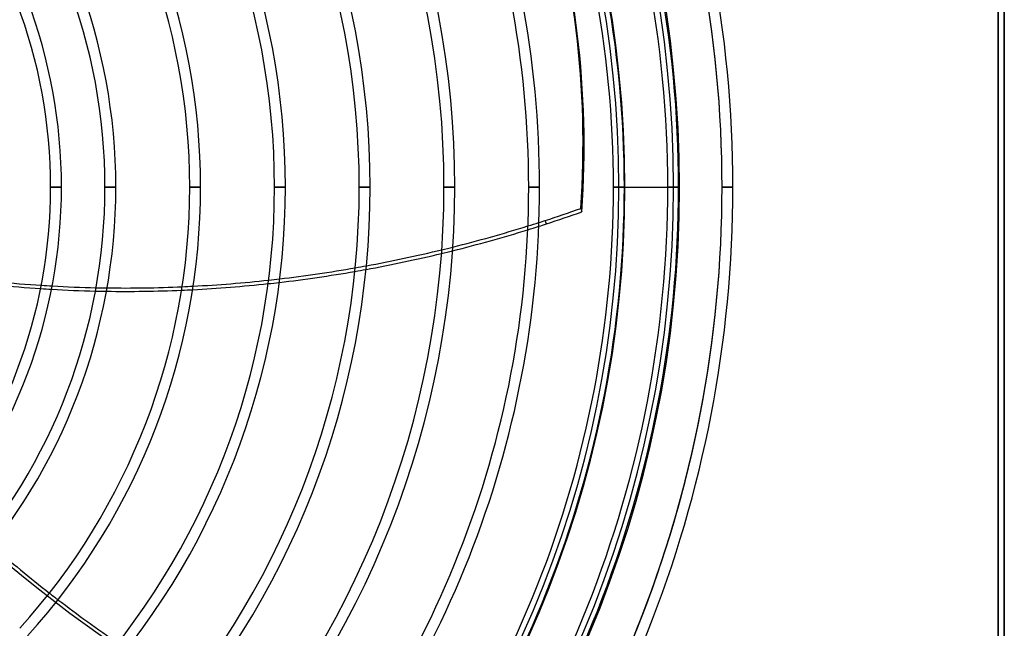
# Model space of a CAD drawing. Header units: millimetres. Extents: x -243 to 243, y -242 to 242.
# Tile 64 of 77: x 80 to 243, y -73 to 28. Entities that reach past the tile are written whole.
import ezdxf

# ---------------------------------------------------------------- set-up
doc = ezdxf.new("R2010")
doc.units = ezdxf.units.MM
doc.layers.add('MAIN-1', color=7, linetype='Continuous')

msp = doc.modelspace()

# ---------------------------------------------------------------- linework, layer by layer
at = {"layer": 'MAIN-1'}
for p, q in [((242.5, -222.5), (242.5, 222.5)), ((242.5, 222.5), (242.5, -222.5)), ((241.5, -221.5), (241.5, 221.5)), ((241.5, 221.5), (241.5, -221.5)), ((87.17, 0), (85.38, 0)), ((85.38, 0), (87.17, 0)), ((96.12, 0), (94.33, 0)), ((94.33, 0), (96.12, 0)), ((110.08, 0), (108.3, 0)), ((108.3, 0), (110.08, 0)), ((124.05, 0), (122.26, 0)), ((122.26, 0), (124.05, 0)), ((138.01, 0), (136.22, 0)), ((136.22, 0), (138.01, 0)), ((151.97, 0), (150.18, 0)), ((150.18, 0), (151.97, 0)), ((165.93, 0), (164.14, 0)), ((164.14, 0), (165.93, 0)), ((179.9, 0), (178.1, 0)), ((178.1, 0), (179.9, 0)), ((179.9, 0), (179, 0)), ((179.9, 0), (187.06, 0)), ((180, 0), (189, 0)), ((188.84, 0), (187.06, 0)), ((187.06, 0), (188, 0)), ((187.06, 0), (188.84, 0)), ((197.79, 0), (196, 0)), ((197.79, 0), (196, 0)), ((197.79, 0), (196, 0)), ((196, 0), (197.79, 0)), ((196, 0), (197.79, 0)), ((196, 0), (197.79, 0)), ((172.72, -3.51), (172.91, -4.07)), ((167.05, -6.06), (166.87, -5.5))]:
    msp.add_line(p, q, dxfattribs=at)
for radius, start, end in [(189, 0, 180), (188, 0, 180), (180, 270, 90), (180, 0, 90), (179, 0, 90), (179, 270, 90), (196, 0, 43.5476), (196, 0, 43.4834), (196, 0, 43.43), (197.79, 0, 43.5274), (197.79, 0, 43.5274), (197.79, 0, 43.5274), (188.84, 0, 43.41), (187.06, 0, 43.3549), (179.9, 0, 43.3305), (178.1, 0, 43.2722), (164.14, 0, 43.1252), (165.93, 0, 43.1454), (150.18, 0, 42.9509), (151.97, 0, 42.975), (138.01, 0, 42.77), (136.22, 0, 42.7407), (124.05, 0, 42.5189), (122.26, 0, 42.4825), (110.08, 0, 42.204), (108.3, 0, 42.1577), (96.12, 0, 41.7974), (94.33, 0, 41.8665), (87.17, 0, 41.4682), (85.38, 0, 41.5421), (189, 180, 0), (188, 180, 0), (180, 270, 0), (179, 270, 0), (85.38, 318.4579, 0), (87.17, 318.5318, 0), (94.33, 318.1335, 0), (96.12, 318.2026, 0), (108.3, 317.8423, 0), (110.08, 317.796, 0), (122.26, 317.5175, 0), (124.05, 317.4811, 0), (136.22, 317.2593, 0), (138.01, 317.23, 0), (150.18, 317.0491, 0), (151.97, 317.025, 0), (164.14, 316.8748, 0), (165.93, 316.8546, 0), (178.1, 316.7278, 0), (179.9, 316.6695, 0), (187.06, 316.6451, 0), (188.84, 316.59, 0), (196, 316.4524, 0), (196, 316.5166, 0), (196, 316.57, 0), (197.79, 316.4726, 0), (197.79, 316.4726, 0), (197.79, 316.4726, 0)]:
    msp.add_arc((0, 0), radius, start, end, dxfattribs=at)
for centre, major_axis, start_param, end_param in [((-51.16, -16.31), (-216.88, -70.47), 2.827433, 3.141593), ((-50.98, -16.87), (216.88, 70.47), -0.314159, 0), ((120.33, 137.73), (-177.05, -57.53), 1.570796, 1.604014), ((120.51, 137.17), (177.05, 57.53), -1.570796, -1.537579), ((120.33, 137.73), (-177.05, -57.53), 1.485678, 1.554719), ((120.51, 137.17), (177.05, 57.53), -1.588039, -1.577821), ((120.33, 137.73), (-177.05, -57.53), 1.554719, 1.564927), ((120.51, 137.17), (177.05, 57.53), -1.577821, -1.570796), ((120.33, 137.73), (-177.05, -57.53), 1.564927, 1.570796), ((120.51, 137.17), (177.05, 57.53), -1.657151, -1.588039), ((120.51, 137.17), (177.05, 57.53), -1.735788, -1.667266), ((120.33, 137.73), (-177.05, -57.53), 1.407121, 1.475573), ((120.51, 137.17), (177.05, 57.53), -1.667266, -1.657151), ((120.33, 137.73), (-177.05, -57.53), 1.475573, 1.485678), ((120.33, 137.73), (-177.05, -57.53), 1.397086, 1.407121), ((120.51, 137.17), (177.05, 57.53), -1.813985, -1.745833), ((120.33, 137.73), (-177.05, -57.53), 1.329003, 1.397086), ((120.51, 137.17), (177.05, 57.53), -1.745833, -1.735788), ((120.51, 137.17), (177.05, 57.53), -2.070391, -2.030149), ((120.33, 137.73), (-177.05, -57.53), 1.07284, 1.113047), ((120.33, 137.73), (-177.05, -57.53), 1.113047, 1.12308), ((120.51, 137.17), (177.05, 57.53), -1.891976, -1.82399), ((120.33, 137.73), (-177.05, -57.53), 1.25109, 1.319008), ((120.51, 137.17), (177.05, 57.53), -1.82399, -1.813985), ((120.33, 137.73), (-177.05, -57.53), 1.319008, 1.329003), ((120.51, 137.17), (177.05, 57.53), -2.030149, -2.020107), ((120.51, 137.17), (177.05, 57.53), -2.020107, -1.980001), ((120.33, 137.73), (-177.05, -57.53), 1.12308, 1.16315), ((120.51, 137.17), (177.05, 57.53), -1.980001, -1.969986), ((120.33, 137.73), (-177.05, -57.53), 1.16315, 1.173155), ((120.51, 137.17), (177.05, 57.53), -1.969986, -1.901971), ((120.33, 137.73), (-177.05, -57.53), 1.173155, 1.241104), ((120.51, 137.17), (177.05, 57.53), -1.901971, -1.891976), ((120.33, 137.73), (-177.05, -57.53), 1.241104, 1.25109), ((162.85, 66.63), (-109.42, 150.61), 1.73342, 2.280953), ((163.33, 66.98), (-109.42, 150.61), 1.845866, 1.912351), ((163.33, 66.98), (-109.42, 150.61), 1.912351, 1.922164), ((163.33, 66.98), (-109.42, 150.61), 1.922164, 1.989262)]:
    msp.add_ellipse(centre, major_axis=major_axis, ratio=0.809017, start_param=start_param, end_param=end_param, dxfattribs=at)

doc.saveas('drawing.dxf')
